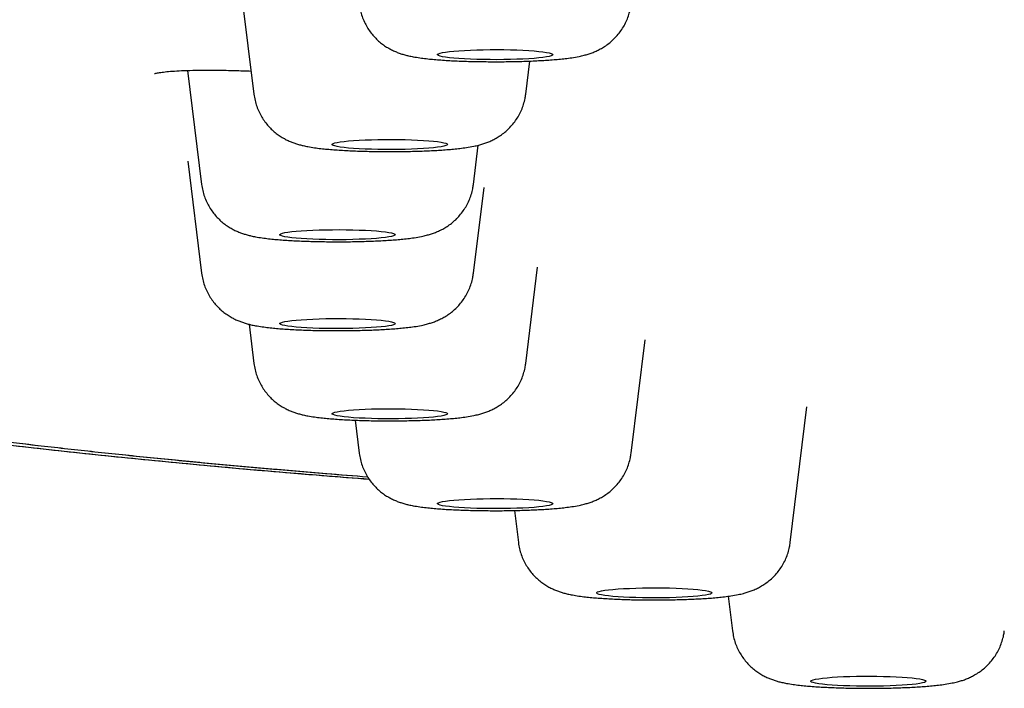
# Model space of a CAD drawing. Header units: millimetres. Extents: x 8 to 1894, y 12 to 2723.
# Tile 122 of 152: x 929 to 946, y 2641 to 2653. Entities that reach past the tile are written whole.
import ezdxf

# ---------------------------------------------------------------- set-up
doc = ezdxf.new("R2010")
doc.units = ezdxf.units.MM

msp = doc.modelspace()

# ---------------------------------------------------------------- linework, layer by layer
at = {"color": 7, "linetype": 'Continuous', "lineweight": 30}
for p, q in [((932.435, 2653.846), (932.703, 2651.677)), ((937.418, 2651.677), (937.489, 2652.25)), ((931.553, 2652.088), (931.796, 2650.113)), ((936.511, 2650.113), (936.595, 2650.792)), ((931.557, 2650.513), (931.796, 2648.572)), ((936.511, 2648.572), (936.695, 2650.06)), ((937.418, 2647.009), (937.624, 2648.675)), ((932.619, 2647.688), (932.703, 2647.009)), ((939.245, 2645.451), (939.487, 2647.415)), ((942.006, 2643.904), (942.296, 2646.256)), ((934.459, 2646.025), (934.53, 2645.451)), ((937.222, 2644.459), (937.29, 2643.904)), ((940.93, 2642.973), (941.004, 2642.373))]:
    msp.add_line(p, q, dxfattribs=at)
at = {"color": 7, "linetype": 'Continuous', "lineweight": 30, "flags": 128}
for points in [[(937.888, 2652.361), (937.881, 2652.351), (937.86, 2652.341), (937.825, 2652.331), (937.777, 2652.322), (937.717, 2652.313), (937.645, 2652.305), (937.563, 2652.297), (937.471, 2652.291), (937.37, 2652.285), (937.263, 2652.281), (937.151, 2652.277), (937.035, 2652.275), (936.917, 2652.274), (936.799, 2652.275), (936.682, 2652.276), (936.567, 2652.279), (936.457, 2652.283), (936.354, 2652.288), (936.257, 2652.294), (936.17, 2652.301), (936.093, 2652.309), (936.026, 2652.317), (935.972, 2652.326), (935.931, 2652.336), (935.903, 2652.346), (935.889, 2652.356), (935.889, 2652.367), (935.903, 2652.377), (935.931, 2652.387), (935.972, 2652.397), (936.026, 2652.406), (936.093, 2652.414), (936.17, 2652.422), (936.257, 2652.429), (936.354, 2652.435), (936.457, 2652.44), (936.567, 2652.444), (936.682, 2652.447), (936.799, 2652.448), (936.917, 2652.449), (937.035, 2652.448), (937.151, 2652.446), (937.263, 2652.442), (937.37, 2652.438), (937.471, 2652.432), (937.563, 2652.426), (937.645, 2652.418), (937.717, 2652.41), (937.777, 2652.401), (937.825, 2652.392), (937.86, 2652.382), (937.881, 2652.372), (937.888, 2652.361)], [(936.061, 2650.804), (936.053, 2650.794), (936.033, 2650.784), (935.998, 2650.774), (935.95, 2650.764), (935.89, 2650.755), (935.818, 2650.747), (935.735, 2650.74), (935.643, 2650.733), (935.543, 2650.728), (935.436, 2650.723), (935.324, 2650.72), (935.208, 2650.718), (935.09, 2650.717), (934.972, 2650.717), (934.855, 2650.719), (934.74, 2650.722), (934.63, 2650.725), (934.527, 2650.73), (934.43, 2650.736), (934.343, 2650.743), (934.266, 2650.751), (934.199, 2650.76), (934.145, 2650.769), (934.104, 2650.779), (934.076, 2650.789), (934.062, 2650.799), (934.062, 2650.809), (934.076, 2650.82), (934.104, 2650.83), (934.145, 2650.839), (934.199, 2650.848), (934.266, 2650.857), (934.343, 2650.865), (934.43, 2650.872), (934.527, 2650.878), (934.63, 2650.883), (934.74, 2650.887), (934.855, 2650.889), (934.972, 2650.891), (935.09, 2650.891), (935.208, 2650.89), (935.324, 2650.888), (935.436, 2650.885), (935.543, 2650.88), (935.643, 2650.875), (935.735, 2650.868), (935.818, 2650.861), (935.89, 2650.853), (935.95, 2650.844), (935.998, 2650.834), (936.033, 2650.825), (936.053, 2650.814), (936.061, 2650.804)], [(935.154, 2649.241), (935.147, 2649.23), (935.126, 2649.22), (935.091, 2649.21), (935.043, 2649.201), (934.983, 2649.192), (934.911, 2649.184), (934.829, 2649.176), (934.737, 2649.17), (934.636, 2649.164), (934.53, 2649.16), (934.417, 2649.156), (934.301, 2649.154), (934.183, 2649.153), (934.065, 2649.154), (933.948, 2649.155), (933.833, 2649.158), (933.724, 2649.162), (933.62, 2649.167), (933.524, 2649.173), (933.436, 2649.18), (933.359, 2649.188), (933.293, 2649.196), (933.239, 2649.205), (933.197, 2649.215), (933.169, 2649.225), (933.155, 2649.235), (933.155, 2649.246), (933.169, 2649.256), (933.197, 2649.266), (933.239, 2649.276), (933.293, 2649.285), (933.359, 2649.293), (933.436, 2649.301), (933.524, 2649.308), (933.62, 2649.314), (933.724, 2649.319), (933.833, 2649.323), (933.948, 2649.326), (934.065, 2649.327), (934.183, 2649.328), (934.301, 2649.327), (934.417, 2649.325), (934.53, 2649.321), (934.636, 2649.317), (934.737, 2649.311), (934.829, 2649.305), (934.911, 2649.297), (934.983, 2649.289), (935.043, 2649.28), (935.091, 2649.271), (935.126, 2649.261), (935.147, 2649.251), (935.154, 2649.241)], [(935.154, 2647.7), (935.147, 2647.689), (935.126, 2647.679), (935.091, 2647.669), (935.043, 2647.66), (934.983, 2647.651), (934.911, 2647.643), (934.829, 2647.635), (934.737, 2647.629), (934.636, 2647.623), (934.53, 2647.619), (934.417, 2647.615), (934.301, 2647.613), (934.183, 2647.612), (934.065, 2647.613), (933.948, 2647.614), (933.833, 2647.617), (933.724, 2647.621), (933.62, 2647.626), (933.524, 2647.632), (933.436, 2647.639), (933.359, 2647.647), (933.293, 2647.655), (933.239, 2647.664), (933.197, 2647.674), (933.169, 2647.684), (933.155, 2647.694), (933.155, 2647.705), (933.169, 2647.715), (933.197, 2647.725), (933.239, 2647.735), (933.293, 2647.744), (933.359, 2647.752), (933.436, 2647.76), (933.524, 2647.767), (933.62, 2647.773), (933.724, 2647.778), (933.833, 2647.782), (933.948, 2647.785), (934.065, 2647.786), (934.183, 2647.787), (934.301, 2647.786), (934.417, 2647.784), (934.53, 2647.78), (934.636, 2647.776), (934.737, 2647.77), (934.829, 2647.764), (934.911, 2647.756), (934.983, 2647.748), (935.043, 2647.739), (935.091, 2647.73), (935.126, 2647.72), (935.147, 2647.71), (935.154, 2647.7)], [(936.061, 2646.136), (936.053, 2646.126), (936.033, 2646.116), (935.998, 2646.106), (935.95, 2646.096), (935.89, 2646.087), (935.818, 2646.079), (935.735, 2646.072), (935.643, 2646.065), (935.543, 2646.06), (935.436, 2646.055), (935.324, 2646.052), (935.208, 2646.05), (935.09, 2646.049), (934.972, 2646.049), (934.855, 2646.051), (934.74, 2646.053), (934.63, 2646.057), (934.527, 2646.062), (934.43, 2646.068), (934.343, 2646.075), (934.266, 2646.083), (934.199, 2646.092), (934.145, 2646.101), (934.104, 2646.111), (934.076, 2646.121), (934.062, 2646.131), (934.062, 2646.141), (934.076, 2646.151), (934.104, 2646.161), (934.145, 2646.171), (934.199, 2646.18), (934.266, 2646.189), (934.343, 2646.197), (934.43, 2646.204), (934.527, 2646.21), (934.63, 2646.215), (934.74, 2646.219), (934.855, 2646.221), (934.972, 2646.223), (935.09, 2646.223), (935.208, 2646.222), (935.324, 2646.22), (935.436, 2646.217), (935.543, 2646.212), (935.643, 2646.207), (935.735, 2646.2), (935.818, 2646.193), (935.89, 2646.185), (935.95, 2646.176), (935.998, 2646.166), (936.033, 2646.156), (936.053, 2646.146), (936.061, 2646.136)], [(937.888, 2644.579), (937.881, 2644.568), (937.86, 2644.558), (937.825, 2644.548), (937.777, 2644.539), (937.717, 2644.53), (937.645, 2644.522), (937.563, 2644.514), (937.471, 2644.508), (937.37, 2644.502), (937.263, 2644.498), (937.151, 2644.495), (937.035, 2644.492), (936.917, 2644.492), (936.799, 2644.492), (936.682, 2644.493), (936.567, 2644.496), (936.457, 2644.5), (936.354, 2644.505), (936.257, 2644.511), (936.17, 2644.518), (936.093, 2644.526), (936.026, 2644.534), (935.972, 2644.543), (935.931, 2644.553), (935.903, 2644.563), (935.889, 2644.573), (935.889, 2644.584), (935.903, 2644.594), (935.931, 2644.604), (935.972, 2644.614), (936.026, 2644.623), (936.093, 2644.632), (936.17, 2644.639), (936.257, 2644.646), (936.354, 2644.652), (936.457, 2644.657), (936.567, 2644.661), (936.682, 2644.664), (936.799, 2644.665), (936.917, 2644.666), (937.035, 2644.665), (937.151, 2644.663), (937.263, 2644.659), (937.37, 2644.655), (937.471, 2644.649), (937.563, 2644.643), (937.645, 2644.636), (937.717, 2644.627), (937.777, 2644.618), (937.825, 2644.609), (937.86, 2644.599), (937.881, 2644.589), (937.888, 2644.579)], [(940.648, 2643.032), (940.641, 2643.021), (940.62, 2643.011), (940.585, 2643.001), (940.538, 2642.992), (940.477, 2642.983), (940.405, 2642.975), (940.323, 2642.967), (940.231, 2642.961), (940.131, 2642.955), (940.024, 2642.951), (939.912, 2642.948), (939.796, 2642.946), (939.678, 2642.945), (939.559, 2642.945), (939.442, 2642.946), (939.328, 2642.949), (939.218, 2642.953), (939.114, 2642.958), (939.018, 2642.964), (938.93, 2642.971), (938.853, 2642.979), (938.787, 2642.987), (938.733, 2642.997), (938.692, 2643.006), (938.664, 2643.016), (938.65, 2643.027), (938.65, 2643.037), (938.664, 2643.047), (938.692, 2643.057), (938.733, 2643.067), (938.787, 2643.076), (938.853, 2643.085), (938.93, 2643.092), (939.018, 2643.099), (939.114, 2643.105), (939.218, 2643.11), (939.328, 2643.114), (939.442, 2643.117), (939.559, 2643.119), (939.678, 2643.119), (939.796, 2643.118), (939.912, 2643.116), (940.024, 2643.112), (940.131, 2643.108), (940.231, 2643.103), (940.323, 2643.096), (940.405, 2643.089), (940.477, 2643.08), (940.538, 2643.072), (940.585, 2643.062), (940.62, 2643.052), (940.641, 2643.042), (940.648, 2643.032)], [(944.361, 2641.5), (944.354, 2641.49), (944.334, 2641.48), (944.299, 2641.47), (944.251, 2641.46), (944.191, 2641.451), (944.119, 2641.443), (944.036, 2641.436), (943.944, 2641.429), (943.844, 2641.424), (943.737, 2641.419), (943.625, 2641.416), (943.509, 2641.414), (943.391, 2641.413), (943.273, 2641.413), (943.156, 2641.415), (943.041, 2641.417), (942.931, 2641.421), (942.828, 2641.426), (942.731, 2641.432), (942.644, 2641.439), (942.567, 2641.447), (942.5, 2641.456), (942.446, 2641.465), (942.405, 2641.475), (942.377, 2641.485), (942.363, 2641.495), (942.363, 2641.505), (942.377, 2641.515), (942.405, 2641.526), (942.446, 2641.535), (942.5, 2641.544), (942.567, 2641.553), (942.644, 2641.561), (942.731, 2641.568), (942.828, 2641.574), (942.931, 2641.579), (943.041, 2641.583), (943.156, 2641.585), (943.273, 2641.587), (943.391, 2641.587), (943.509, 2641.586), (943.625, 2641.584), (943.737, 2641.581), (943.844, 2641.576), (943.944, 2641.571), (944.036, 2641.564), (944.119, 2641.557), (944.191, 2641.549), (944.251, 2641.54), (944.299, 2641.53), (944.334, 2641.521), (944.354, 2641.51), (944.361, 2641.5)]]:
    msp.add_lwpolyline(points, dxfattribs=at)
at = {"color": 7, "linetype": 'Continuous', "lineweight": 30}
for points, knots in [([(914.09, 2652.695), (914.092, 2652.766), (914.095, 2652.908), (914.123, 2653.119), (914.166, 2653.327), (914.224, 2653.532), (914.294, 2653.732), (914.376, 2653.927), (914.468, 2654.116), (914.571, 2654.302), (914.68, 2654.478), (914.793, 2654.643), (914.912, 2654.803), (915.044, 2654.966), (915.19, 2655.133), (915.346, 2655.3), (915.514, 2655.469), (915.694, 2655.638), (915.879, 2655.802), (916.067, 2655.961), (916.257, 2656.113), (916.459, 2656.268), (916.675, 2656.426), (916.887, 2656.576), (917.095, 2656.718), (917.294, 2656.85), (917.498, 2656.984), (917.706, 2657.117), (917.915, 2657.246), (918.124, 2657.373), (918.334, 2657.496), (918.545, 2657.616), (918.756, 2657.733), (918.975, 2657.851), (919.202, 2657.968), (919.428, 2658.08), (919.609, 2658.167), (919.715, 2658.216), (919.754, 2658.234), (919.766, 2658.239), (919.778, 2658.245), (919.79, 2658.25), (919.802, 2658.256), (919.901, 2658.301), (920.091, 2658.384), (920.389, 2658.502), (920.701, 2658.615), (920.989, 2658.711), (921.246, 2658.789), (921.465, 2658.852), (921.69, 2658.913), (921.923, 2658.972), (922.195, 2659.037), (922.517, 2659.109), (922.893, 2659.187), (923.295, 2659.266), (923.717, 2659.344), (924.16, 2659.421), (924.623, 2659.497), (925.186, 2659.585), (925.86, 2659.684), (926.657, 2659.793), (927.492, 2659.899), (928.362, 2660.003), (929.265, 2660.104), (930.182, 2660.201), (931.111, 2660.293), (932.051, 2660.381), (933.019, 2660.467), (934.015, 2660.55), (935.063, 2660.634), (936.161, 2660.716), (937.311, 2660.798), (938.487, 2660.877), (939.691, 2660.953), (940.921, 2661.026), (942.128, 2661.092), (943.307, 2661.154), (944.455, 2661.21), (945.348, 2661.251), (945.973, 2661.278), (946.324, 2661.293), (946.675, 2661.308), (947.029, 2661.322), (947.384, 2661.337), (947.741, 2661.351), (948.1, 2661.364), (948.758, 2661.389), (949.728, 2661.423), (951.028, 2661.463), (952.364, 2661.5), (953.736, 2661.533), (955.145, 2661.562), (956.532, 2661.586), (957.892, 2661.606), (959.224, 2661.621), (960.428, 2661.632), (961.496, 2661.639), (962.181, 2661.642), (962.631, 2661.644), (962.841, 2661.645), (963.053, 2661.645), (963.265, 2661.646), (963.478, 2661.647), (963.691, 2661.647), (964.583, 2661.648), (966.172, 2661.651), (968.474, 2661.656), (970.822, 2661.662), (973.195, 2661.67), (975.835, 2661.679), (978.743, 2661.691), (981.935, 2661.705), (985.243, 2661.72), (988.67, 2661.737), (992.217, 2661.754), (995.807, 2661.772), (999.44, 2661.789), (1002.37, 2661.802), (1004.586, 2661.812), (1006.074, 2661.817), (1007.569, 2661.823), (1009.071, 2661.829), (1010.576, 2661.834), (1012.069, 2661.839), (1013.582, 2661.843), (1015.101, 2661.848), (1016.623, 2661.852), (1018.1, 2661.856), (1019.553, 2661.859), (1021.958, 2661.865), (1025.345, 2661.871), (1029.724, 2661.877), (1034.109, 2661.881), (1038.497, 2661.885), (1042.89, 2661.888), (1047.324, 2661.89), (1051.801, 2661.893), (1056.32, 2661.897), (1060.882, 2661.9), (1065.356, 2661.903), (1069.741, 2661.906), (1074.033, 2661.908), (1078.361, 2661.91), (1082.724, 2661.912), (1087.122, 2661.913), (1090.066, 2661.913), (1091.543, 2661.913)], [0, 0, 0, 0, 0.00965, 0.019115, 0.028395, 0.037489, 0.046399, 0.054969, 0.063361, 0.071574, 0.079609, 0.086633, 0.093518, 0.100923, 0.108354, 0.115811, 0.123295, 0.130901, 0.138512, 0.145332, 0.152153, 0.159032, 0.166088, 0.173322, 0.179132, 0.185052, 0.191049, 0.196925, 0.202652, 0.208231, 0.213661, 0.218942, 0.224074, 0.229056, 0.234363, 0.239488, 0.243847, 0.24572, 0.245963, 0.246206, 0.246449, 0.24669, 0.246932, 0.247173, 0.252615, 0.257871, 0.262941, 0.267828, 0.270807, 0.273716, 0.276554, 0.279324, 0.282127, 0.285834, 0.289735, 0.293646, 0.297564, 0.301491, 0.305427, 0.309374, 0.315298, 0.321214, 0.327129, 0.333017, 0.338869, 0.344693, 0.350165, 0.355626, 0.36108, 0.366533, 0.37199, 0.377813, 0.383623, 0.389427, 0.395228, 0.401033, 0.406845, 0.41197, 0.417108, 0.422262, 0.423785, 0.425309, 0.426835, 0.428363, 0.429893, 0.431426, 0.432961, 0.434498, 0.439834, 0.445259, 0.450776, 0.456393, 0.462113, 0.467942, 0.473168, 0.478487, 0.483903, 0.487533, 0.49121, 0.492041, 0.492875, 0.493712, 0.49455, 0.495391, 0.496235, 0.497081, 0.505967, 0.515061, 0.524362, 0.533782, 0.543182, 0.555628, 0.568226, 0.580975, 0.5948, 0.608796, 0.622959, 0.637287, 0.651779, 0.657622, 0.66349, 0.669385, 0.675305, 0.681251, 0.687182, 0.69296, 0.69914, 0.705138, 0.710952, 0.716605, 0.722305, 0.739383, 0.756631, 0.77405, 0.79118, 0.808471, 0.825927, 0.84355, 0.861338, 0.879292, 0.897412, 0.914166, 0.931058, 0.948087, 0.965255, 0.982559, 1, 1, 1, 1]), ([(914.09, 2652.695), (914.094, 2652.81), (914.103, 2653.039), (914.173, 2653.386), (914.285, 2653.735), (914.443, 2654.085), (914.645, 2654.434), (914.889, 2654.78), (915.176, 2655.124), (915.507, 2655.466), (915.88, 2655.806), (916.295, 2656.147), (916.754, 2656.487), (917.258, 2656.828), (917.74, 2657.127), (918.176, 2657.386), (918.55, 2657.604), (918.936, 2657.822), (919.349, 2658.041), (919.728, 2658.225), (920.062, 2658.372), (920.336, 2658.484), (920.633, 2658.595), (920.958, 2658.705), (921.315, 2658.813), (921.708, 2658.92), (922.155, 2659.029), (922.657, 2659.14), (923.215, 2659.251), (923.812, 2659.361), (924.445, 2659.468), (925.124, 2659.575), (925.852, 2659.683), (926.633, 2659.79), (927.453, 2659.895), (928.313, 2659.998), (929.212, 2660.099), (930.132, 2660.196), (931.07, 2660.289), (932.019, 2660.378), (932.998, 2660.465), (934.004, 2660.549), (935.056, 2660.633), (936.156, 2660.716), (937.306, 2660.798), (938.485, 2660.876), (939.694, 2660.952), (940.932, 2661.026), (942.173, 2661.094), (943.415, 2661.159), (944.652, 2661.219), (945.907, 2661.276), (947.177, 2661.329), (948.486, 2661.379), (949.836, 2661.427), (951.227, 2661.471), (952.633, 2661.51), (954.055, 2661.545), (955.493, 2661.575), (956.918, 2661.6), (958.327, 2661.617), (959.718, 2661.63), (961.114, 2661.639), (962.514, 2661.645), (966.109, 2661.651), (971.902, 2661.661), (979.888, 2661.698), (987.881, 2661.735), (995.876, 2661.776), (1003.827, 2661.81), (1011.733, 2661.838), (1019.594, 2661.861), (1027.457, 2661.877), (1035.376, 2661.889), (1043.351, 2661.898), (1051.38, 2661.904), (1059.411, 2661.909), (1067.443, 2661.911), (1075.476, 2661.913), (1083.509, 2661.913), (1088.865, 2661.913), (1091.543, 2661.913)], [0, 0, 0, 0, 0.01549, 0.030982, 0.046477, 0.061975, 0.077478, 0.092709, 0.107945, 0.123187, 0.138427, 0.153656, 0.168876, 0.184089, 0.199296, 0.208854, 0.218411, 0.227967, 0.237523, 0.247082, 0.252022, 0.256965, 0.261914, 0.266872, 0.271844, 0.276836, 0.281848, 0.28737, 0.292896, 0.298417, 0.303928, 0.309421, 0.315232, 0.321041, 0.326855, 0.332679, 0.338518, 0.344376, 0.349905, 0.355434, 0.360956, 0.366466, 0.371959, 0.37777, 0.38358, 0.389393, 0.395217, 0.401055, 0.406912, 0.412441, 0.41797, 0.423492, 0.429003, 0.434495, 0.440306, 0.446115, 0.451927, 0.457748, 0.463584, 0.469438, 0.474969, 0.480507, 0.486051, 0.491595, 0.497132, 0.528673, 0.560213, 0.591755, 0.623297, 0.654837, 0.685813, 0.716788, 0.747764, 0.778742, 0.81035, 0.841958, 0.873566, 0.905174, 0.936782, 0.968391, 1, 1, 1, 1]), ([(934.53, 2653.233), (934.536, 2653.197), (934.547, 2653.126), (934.577, 2653.024), (934.617, 2652.927), (934.665, 2652.837), (934.72, 2652.754), (934.781, 2652.679), (934.847, 2652.612), (934.916, 2652.554), (934.987, 2652.504), (935.057, 2652.462), (935.125, 2652.428), (935.191, 2652.4), (935.256, 2652.376), (935.321, 2652.357), (935.392, 2652.339), (935.477, 2652.322), (935.577, 2652.306), (935.688, 2652.292), (935.799, 2652.28), (935.914, 2652.271), (936.035, 2652.262), (936.162, 2652.255), (936.292, 2652.25), (936.425, 2652.245), (936.561, 2652.242), (936.698, 2652.24), (936.837, 2652.239), (936.975, 2652.239), (937.113, 2652.24), (937.249, 2652.242), (937.383, 2652.246), (937.514, 2652.251), (937.641, 2652.257), (937.763, 2652.264), (937.881, 2652.272), (937.996, 2652.282), (938.108, 2652.294), (938.224, 2652.309), (938.329, 2652.327), (938.423, 2652.349), (938.499, 2652.37), (938.568, 2652.393), (938.639, 2652.422), (938.712, 2652.459), (938.788, 2652.503), (938.864, 2652.557), (938.937, 2652.621), (939.007, 2652.694), (939.07, 2652.775), (939.126, 2652.863), (939.172, 2652.957), (939.208, 2653.056), (939.233, 2653.149), (939.241, 2653.209), (939.244, 2653.234)], [0, 0, 0, 0, 0.016874, 0.033385, 0.049549, 0.06538, 0.080881, 0.096044, 0.110851, 0.125266, 0.139236, 0.152723, 0.165779, 0.178641, 0.191741, 0.205615, 0.221263, 0.240435, 0.267297, 0.29296, 0.316369, 0.338521, 0.361776, 0.384244, 0.406237, 0.427932, 0.449434, 0.470813, 0.492121, 0.513398, 0.534678, 0.555988, 0.577366, 0.598857, 0.620521, 0.642443, 0.664752, 0.687665, 0.711586, 0.737404, 0.767705, 0.788584, 0.803807, 0.818086, 0.832017, 0.846013, 0.860478, 0.87554, 0.891087, 0.906958, 0.923034, 0.939238, 0.955523, 0.97186, 0.98823, 1, 1, 1, 1]), ([(913.556, 2652.747), (913.566, 2652.575), (913.586, 2652.232), (913.746, 2651.724), (914.002, 2651.218), (914.364, 2650.712), (914.832, 2650.205), (915.322, 2649.765), (915.787, 2649.396), (916.202, 2649.097), (916.657, 2648.799), (917.151, 2648.503), (917.675, 2648.21), (918.216, 2647.92), (918.794, 2647.633), (919.351, 2647.39), (919.881, 2647.188), (920.358, 2647.027), (920.905, 2646.866), (921.538, 2646.705), (922.261, 2646.544), (923.068, 2646.384), (923.953, 2646.225), (924.955, 2646.062), (926.082, 2645.896), (927.344, 2645.728), (928.692, 2645.566), (930.124, 2645.41), (931.643, 2645.261), (933.164, 2645.125), (934.213, 2645.042), (934.7, 2645.004)], [0, 0, 0, 0, 0.062447, 0.124863, 0.187266, 0.249669, 0.312089, 0.37453, 0.411327, 0.448123, 0.484921, 0.52172, 0.558518, 0.59532, 0.632104, 0.668808, 0.689613, 0.710383, 0.731132, 0.751901, 0.77275, 0.793686, 0.814707, 0.835778, 0.859764, 0.883662, 0.907517, 0.931371, 0.95527, 0.979259, 1, 1, 1, 1]), ([(934.678, 2645.038), (934.44, 2645.056), (933.839, 2645.104), (932.909, 2645.184), (931.886, 2645.276), (930.895, 2645.373), (929.935, 2645.473), (929.025, 2645.574), (928.161, 2645.676), (927.346, 2645.779), (926.564, 2645.883), (925.818, 2645.99), (925.136, 2646.094), (924.514, 2646.195), (923.947, 2646.293), (923.41, 2646.392), (922.966, 2646.479), (922.608, 2646.554), (922.331, 2646.614), (922.077, 2646.672), (921.838, 2646.729), (921.587, 2646.793), (921.324, 2646.863), (921.053, 2646.94), (920.792, 2647.02), (920.551, 2647.098), (920.328, 2647.175), (920.13, 2647.247), (919.998, 2647.298), (919.927, 2647.327), (919.904, 2647.336), (919.882, 2647.345), (919.859, 2647.354), (919.837, 2647.363), (919.749, 2647.399), (919.595, 2647.464), (919.379, 2647.558), (919.164, 2647.657), (918.949, 2647.759), (918.734, 2647.865), (918.52, 2647.975), (918.305, 2648.089), (918.112, 2648.195), (917.941, 2648.291), (917.789, 2648.379), (917.638, 2648.468), (917.487, 2648.559), (917.353, 2648.641), (917.238, 2648.713), (917.142, 2648.774), (917.05, 2648.833), (916.96, 2648.892), (916.874, 2648.949), (916.725, 2649.049), (916.519, 2649.192), (916.264, 2649.38), (916.023, 2649.569), (915.797, 2649.758), (915.586, 2649.945), (915.391, 2650.131), (915.22, 2650.305), (915.07, 2650.47), (914.938, 2650.625), (914.817, 2650.779), (914.706, 2650.932), (914.602, 2651.089), (914.507, 2651.248), (914.419, 2651.41), (914.339, 2651.579), (914.267, 2651.753), (914.206, 2651.934), (914.156, 2652.118), (914.119, 2652.307), (914.095, 2652.499), (914.091, 2652.629), (914.09, 2652.695)], [0, 0, 0, 0, 0.010225, 0.02585, 0.041491, 0.057167, 0.072895, 0.088695, 0.103679, 0.118766, 0.133812, 0.148801, 0.163763, 0.177017, 0.190252, 0.203474, 0.216689, 0.224996, 0.232941, 0.240361, 0.247851, 0.255517, 0.265348, 0.275457, 0.285848, 0.296524, 0.306158, 0.316016, 0.324879, 0.326052, 0.327229, 0.328409, 0.329591, 0.330777, 0.331966, 0.34386, 0.356213, 0.369027, 0.382299, 0.396031, 0.41022, 0.424865, 0.439965, 0.450868, 0.461996, 0.473349, 0.484927, 0.496761, 0.504551, 0.512184, 0.519659, 0.526975, 0.534135, 0.541115, 0.564561, 0.588028, 0.611517, 0.635033, 0.65858, 0.681556, 0.704127, 0.72373, 0.743196, 0.762075, 0.781243, 0.800782, 0.820695, 0.840979, 0.861635, 0.883674, 0.906122, 0.928978, 0.952243, 0.975917, 1, 1, 1, 1]), ([(934.678, 2645.038), (934.433, 2645.057), (933.821, 2645.105), (932.878, 2645.186), (931.844, 2645.28), (930.843, 2645.378), (929.878, 2645.478), (928.968, 2645.58), (928.113, 2645.681), (927.31, 2645.783), (926.543, 2645.886), (925.81, 2645.991), (925.132, 2646.095), (924.505, 2646.197), (923.926, 2646.297), (923.376, 2646.399), (922.857, 2646.501), (922.371, 2646.604), (921.92, 2646.707), (921.493, 2646.814), (921.095, 2646.924), (920.726, 2647.037), (920.392, 2647.149), (920.088, 2647.262), (919.751, 2647.396), (919.39, 2647.553), (919.011, 2647.733), (918.656, 2647.913), (918.314, 2648.095), (917.945, 2648.297), (917.556, 2648.52), (917.156, 2648.763), (916.74, 2649.035), (916.318, 2649.336), (915.901, 2649.667), (915.525, 2649.998), (915.19, 2650.331), (914.897, 2650.665), (914.648, 2651.001), (914.445, 2651.337), (914.286, 2651.674), (914.174, 2652.012), (914.103, 2652.352), (914.094, 2652.581), (914.09, 2652.695)], [0, 0, 0, 0, 0.0105186, 0.0263162, 0.0421481, 0.0579961, 0.0738418, 0.0896611, 0.1045289, 0.1193619, 0.1341733, 0.148976, 0.1637826, 0.1772752, 0.1908102, 0.2043721, 0.2179463, 0.231519, 0.2450775, 0.2585987, 0.2734031, 0.2881557, 0.3028741, 0.3175713, 0.3322563, 0.3556892, 0.3791167, 0.4025437, 0.4259717, 0.4494009, 0.4800848, 0.5107742, 0.5414724, 0.5826036, 0.6237594, 0.6649439, 0.7061366, 0.7481535, 0.7901554, 0.8321441, 0.8741212, 0.9160885, 0.9580475, 1, 1, 1, 1]), ([(930.976, 2652.035), (930.979, 2652.035), (930.985, 2652.035), (931.042, 2652.048), (931.134, 2652.061), (931.253, 2652.073), (931.404, 2652.083), (931.59, 2652.09), (931.815, 2652.094), (932.077, 2652.093), (932.358, 2652.088), (932.559, 2652.08), (932.653, 2652.077)], [0, 0, 0, 0, 0.072437, 0.155811, 0.243613, 0.337288, 0.436939, 0.542681, 0.654701, 0.7725, 0.893049, 1, 1, 1, 1]), ([(932.703, 2651.675), (932.709, 2651.64), (932.72, 2651.569), (932.75, 2651.466), (932.79, 2651.37), (932.838, 2651.28), (932.893, 2651.197), (932.954, 2651.122), (933.02, 2651.055), (933.089, 2650.996), (933.16, 2650.946), (933.23, 2650.905), (933.298, 2650.87), (933.364, 2650.842), (933.429, 2650.819), (933.494, 2650.799), (933.565, 2650.782), (933.65, 2650.764), (933.75, 2650.748), (933.861, 2650.734), (933.972, 2650.723), (934.087, 2650.713), (934.208, 2650.705), (934.335, 2650.698), (934.465, 2650.692), (934.598, 2650.688), (934.734, 2650.684), (934.871, 2650.682), (935.01, 2650.681), (935.148, 2650.681), (935.286, 2650.683), (935.422, 2650.685), (935.556, 2650.689), (935.687, 2650.693), (935.814, 2650.699), (935.936, 2650.706), (936.054, 2650.715), (936.169, 2650.725), (936.281, 2650.737), (936.397, 2650.752), (936.502, 2650.77), (936.596, 2650.791), (936.672, 2650.812), (936.741, 2650.836), (936.812, 2650.865), (936.885, 2650.901), (936.961, 2650.946), (937.037, 2651), (937.11, 2651.064), (937.18, 2651.137), (937.243, 2651.218), (937.299, 2651.306), (937.345, 2651.4), (937.381, 2651.499), (937.406, 2651.591), (937.414, 2651.651), (937.417, 2651.677)], [0, 0, 0, 0, 0.016874, 0.033385, 0.049549, 0.06538, 0.080881, 0.096044, 0.110851, 0.125266, 0.139236, 0.152723, 0.165779, 0.178641, 0.191741, 0.205615, 0.221263, 0.240435, 0.267297, 0.29296, 0.316369, 0.338521, 0.361776, 0.384244, 0.406237, 0.427932, 0.449434, 0.470813, 0.492121, 0.513398, 0.534678, 0.555988, 0.577366, 0.598857, 0.620521, 0.642443, 0.664752, 0.687665, 0.711586, 0.737404, 0.767705, 0.788584, 0.803807, 0.818086, 0.832017, 0.846013, 0.860478, 0.87554, 0.891087, 0.906958, 0.923034, 0.939238, 0.955523, 0.97186, 0.98823, 1, 1, 1, 1]), ([(914.33, 2650.56), (914.334, 2650.556), (914.365, 2650.522), (914.422, 2650.464), (914.499, 2650.386), (914.571, 2650.315), (914.658, 2650.232), (914.762, 2650.133), (914.874, 2650.033), (914.97, 2649.948), (915.049, 2649.881), (915.127, 2649.814), (915.203, 2649.751), (915.276, 2649.692), (915.342, 2649.64), (915.402, 2649.592), (915.459, 2649.548), (915.519, 2649.503), (915.583, 2649.455), (915.651, 2649.404), (915.723, 2649.351), (915.81, 2649.289), (915.911, 2649.218), (916.027, 2649.138), (916.151, 2649.055), (916.26, 2648.983), (916.351, 2648.925), (916.42, 2648.882), (916.484, 2648.842), (916.543, 2648.805), (916.594, 2648.774), (916.638, 2648.747), (916.676, 2648.724), (916.715, 2648.701), (916.757, 2648.676), (916.807, 2648.646), (916.866, 2648.611), (916.935, 2648.571), (917.009, 2648.528), (917.087, 2648.484), (917.166, 2648.438), (917.247, 2648.393), (917.366, 2648.327), (917.523, 2648.24), (917.721, 2648.133), (917.92, 2648.028), (918.126, 2647.921), (918.292, 2647.838), (918.411, 2647.78), (918.476, 2647.748), (918.536, 2647.72), (918.586, 2647.696), (918.629, 2647.676), (918.663, 2647.66), (918.696, 2647.645), (918.732, 2647.629), (918.777, 2647.608), (918.831, 2647.584), (918.895, 2647.556), (918.967, 2647.524), (919.049, 2647.489), (919.144, 2647.449), (919.247, 2647.406), (919.352, 2647.364), (919.451, 2647.325), (919.544, 2647.29), (919.623, 2647.26), (919.691, 2647.235), (919.75, 2647.214), (919.811, 2647.193), (919.877, 2647.17), (919.951, 2647.144), (920.036, 2647.115), (920.131, 2647.084), (920.235, 2647.051), (920.35, 2647.015), (920.475, 2646.977), (920.615, 2646.937), (920.764, 2646.895), (920.917, 2646.853), (921.065, 2646.814), (921.205, 2646.779), (921.337, 2646.746), (921.46, 2646.717), (921.573, 2646.69), (921.668, 2646.668), (921.747, 2646.65), (921.814, 2646.635), (921.886, 2646.619), (921.974, 2646.6), (922.084, 2646.576), (922.217, 2646.548), (922.37, 2646.517), (922.54, 2646.482), (922.719, 2646.447), (922.903, 2646.411), (923.192, 2646.357), (923.592, 2646.284), (924.093, 2646.199), (924.581, 2646.119), (925.058, 2646.045), (925.545, 2645.972), (926.115, 2645.89), (926.775, 2645.801), (927.537, 2645.703), (928.328, 2645.608), (929.148, 2645.515), (930.014, 2645.422), (930.927, 2645.33), (931.89, 2645.238), (932.886, 2645.15), (933.821, 2645.071), (934.438, 2645.024), (934.701, 2645.003)], [0, 0, 0, 0, 0.001711, 0.014436, 0.026392, 0.03758, 0.047999, 0.06761, 0.087021, 0.09848, 0.109868, 0.121056, 0.131607, 0.141485, 0.15069, 0.158045, 0.165245, 0.172854, 0.180881, 0.189326, 0.198189, 0.20739, 0.220385, 0.233775, 0.24756, 0.261729, 0.269527, 0.276762, 0.283436, 0.289548, 0.295098, 0.299064, 0.30276, 0.306685, 0.310929, 0.315491, 0.321773, 0.328574, 0.335893, 0.343687, 0.35152, 0.359277, 0.366957, 0.385822, 0.404212, 0.422501, 0.441115, 0.46005, 0.466002, 0.471465, 0.47641, 0.480837, 0.483952, 0.486748, 0.489225, 0.491799, 0.49544, 0.499709, 0.504605, 0.510128, 0.516277, 0.523044, 0.531076, 0.538473, 0.545235, 0.551364, 0.556859, 0.560732, 0.564231, 0.567853, 0.571841, 0.576194, 0.581209, 0.586635, 0.592471, 0.598717, 0.605374, 0.612339, 0.620182, 0.62751, 0.634323, 0.640624, 0.646413, 0.651689, 0.656435, 0.660596, 0.663453, 0.66598, 0.668765, 0.672019, 0.676456, 0.681545, 0.687289, 0.693673, 0.700207, 0.706662, 0.713039, 0.73017, 0.746699, 0.760996, 0.775124, 0.789125, 0.803005, 0.822655, 0.84226, 0.861858, 0.881461, 0.901059, 0.921851, 0.942665, 0.963516, 0.98442, 1, 1, 1, 1]), ([(931.796, 2650.112), (931.802, 2650.076), (931.813, 2650.005), (931.843, 2649.903), (931.883, 2649.806), (931.931, 2649.716), (931.986, 2649.633), (932.047, 2649.558), (932.113, 2649.491), (932.182, 2649.433), (932.253, 2649.383), (932.323, 2649.341), (932.391, 2649.307), (932.457, 2649.279), (932.522, 2649.256), (932.587, 2649.236), (932.658, 2649.218), (932.743, 2649.201), (932.843, 2649.185), (932.954, 2649.171), (933.065, 2649.159), (933.18, 2649.15), (933.301, 2649.141), (933.428, 2649.134), (933.559, 2649.129), (933.692, 2649.124), (933.827, 2649.121), (933.964, 2649.119), (934.103, 2649.118), (934.241, 2649.118), (934.379, 2649.119), (934.515, 2649.122), (934.649, 2649.125), (934.78, 2649.13), (934.907, 2649.136), (935.029, 2649.143), (935.147, 2649.151), (935.262, 2649.161), (935.374, 2649.173), (935.49, 2649.188), (935.596, 2649.206), (935.689, 2649.228), (935.765, 2649.249), (935.834, 2649.272), (935.905, 2649.302), (935.979, 2649.338), (936.054, 2649.382), (936.13, 2649.436), (936.204, 2649.5), (936.273, 2649.573), (936.336, 2649.654), (936.392, 2649.742), (936.438, 2649.836), (936.475, 2649.935), (936.499, 2650.028), (936.507, 2650.088), (936.51, 2650.113)], [0, 0, 0, 0, 0.016874, 0.033385, 0.049549, 0.06538, 0.080881, 0.096044, 0.110851, 0.125266, 0.139236, 0.152723, 0.165779, 0.178641, 0.191741, 0.205615, 0.221263, 0.240435, 0.267297, 0.29296, 0.316369, 0.338521, 0.361776, 0.384244, 0.406237, 0.427932, 0.449434, 0.470813, 0.492121, 0.513398, 0.534678, 0.555988, 0.577366, 0.598857, 0.620521, 0.642443, 0.664752, 0.687665, 0.711586, 0.737404, 0.767705, 0.788584, 0.803807, 0.818086, 0.832017, 0.846013, 0.860478, 0.87554, 0.891087, 0.906958, 0.923034, 0.939238, 0.955523, 0.97186, 0.98823, 1, 1, 1, 1]), ([(931.796, 2648.571), (931.802, 2648.535), (931.813, 2648.464), (931.843, 2648.362), (931.883, 2648.265), (931.931, 2648.175), (931.986, 2648.092), (932.047, 2648.017), (932.113, 2647.95), (932.182, 2647.892), (932.253, 2647.842), (932.323, 2647.8), (932.391, 2647.766), (932.457, 2647.738), (932.522, 2647.715), (932.587, 2647.695), (932.658, 2647.677), (932.743, 2647.66), (932.843, 2647.644), (932.954, 2647.63), (933.065, 2647.618), (933.18, 2647.609), (933.301, 2647.6), (933.428, 2647.593), (933.559, 2647.588), (933.692, 2647.583), (933.827, 2647.58), (933.964, 2647.578), (934.103, 2647.577), (934.241, 2647.577), (934.379, 2647.578), (934.515, 2647.581), (934.649, 2647.584), (934.78, 2647.589), (934.907, 2647.595), (935.029, 2647.602), (935.147, 2647.61), (935.262, 2647.62), (935.374, 2647.632), (935.49, 2647.647), (935.596, 2647.665), (935.689, 2647.687), (935.765, 2647.708), (935.834, 2647.731), (935.905, 2647.761), (935.979, 2647.797), (936.054, 2647.841), (936.13, 2647.895), (936.204, 2647.959), (936.273, 2648.032), (936.336, 2648.113), (936.392, 2648.201), (936.438, 2648.295), (936.475, 2648.394), (936.499, 2648.487), (936.507, 2648.547), (936.51, 2648.572)], [0, 0, 0, 0, 0.016874, 0.033385, 0.049549, 0.06538, 0.080881, 0.096044, 0.110851, 0.125266, 0.139236, 0.152723, 0.165779, 0.178641, 0.191741, 0.205615, 0.221263, 0.240435, 0.267297, 0.29296, 0.316369, 0.338521, 0.361776, 0.384244, 0.406237, 0.427932, 0.449434, 0.470813, 0.492121, 0.513398, 0.534678, 0.555988, 0.577366, 0.598857, 0.620521, 0.642443, 0.664752, 0.687665, 0.711586, 0.737404, 0.767705, 0.788584, 0.803807, 0.818086, 0.832017, 0.846013, 0.860478, 0.87554, 0.891087, 0.906958, 0.923034, 0.939238, 0.955523, 0.97186, 0.98823, 1, 1, 1, 1]), ([(932.703, 2647.007), (932.709, 2646.971), (932.72, 2646.9), (932.75, 2646.798), (932.79, 2646.702), (932.838, 2646.612), (932.893, 2646.529), (932.954, 2646.454), (933.02, 2646.387), (933.089, 2646.328), (933.16, 2646.278), (933.23, 2646.236), (933.298, 2646.202), (933.364, 2646.174), (933.429, 2646.151), (933.494, 2646.131), (933.565, 2646.114), (933.65, 2646.096), (933.75, 2646.08), (933.861, 2646.066), (933.972, 2646.055), (934.087, 2646.045), (934.208, 2646.037), (934.335, 2646.03), (934.465, 2646.024), (934.598, 2646.02), (934.734, 2646.016), (934.871, 2646.014), (935.01, 2646.013), (935.148, 2646.013), (935.286, 2646.015), (935.422, 2646.017), (935.556, 2646.021), (935.687, 2646.025), (935.814, 2646.031), (935.936, 2646.038), (936.054, 2646.047), (936.169, 2646.057), (936.281, 2646.068), (936.397, 2646.084), (936.502, 2646.102), (936.596, 2646.123), (936.672, 2646.144), (936.741, 2646.168), (936.812, 2646.197), (936.885, 2646.233), (936.961, 2646.278), (937.037, 2646.332), (937.11, 2646.396), (937.18, 2646.468), (937.243, 2646.55), (937.299, 2646.638), (937.345, 2646.732), (937.381, 2646.831), (937.406, 2646.923), (937.414, 2646.983), (937.417, 2647.009)], [0, 0, 0, 0, 0.016874, 0.033385, 0.049549, 0.06538, 0.080881, 0.096044, 0.110851, 0.125266, 0.139236, 0.152723, 0.165779, 0.178641, 0.191741, 0.205615, 0.221263, 0.240435, 0.267297, 0.29296, 0.316369, 0.338521, 0.361776, 0.384244, 0.406237, 0.427932, 0.449434, 0.470813, 0.492121, 0.513398, 0.534678, 0.555988, 0.577366, 0.598857, 0.620521, 0.642443, 0.664752, 0.687665, 0.711586, 0.737404, 0.767705, 0.788584, 0.803807, 0.818086, 0.832017, 0.846013, 0.860478, 0.87554, 0.891087, 0.906958, 0.923034, 0.939238, 0.955523, 0.97186, 0.98823, 1, 1, 1, 1]), ([(934.53, 2645.45), (934.536, 2645.414), (934.547, 2645.343), (934.577, 2645.241), (934.617, 2645.144), (934.665, 2645.054), (934.72, 2644.971), (934.781, 2644.896), (934.847, 2644.83), (934.916, 2644.771), (934.987, 2644.721), (935.057, 2644.679), (935.125, 2644.645), (935.191, 2644.617), (935.256, 2644.594), (935.321, 2644.574), (935.392, 2644.556), (935.477, 2644.539), (935.577, 2644.523), (935.688, 2644.509), (935.799, 2644.497), (935.914, 2644.488), (936.035, 2644.479), (936.162, 2644.472), (936.292, 2644.467), (936.425, 2644.462), (936.561, 2644.459), (936.698, 2644.457), (936.837, 2644.456), (936.975, 2644.456), (937.113, 2644.457), (937.249, 2644.46), (937.383, 2644.463), (937.514, 2644.468), (937.641, 2644.474), (937.763, 2644.481), (937.881, 2644.489), (937.996, 2644.499), (938.108, 2644.511), (938.224, 2644.526), (938.329, 2644.545), (938.423, 2644.566), (938.499, 2644.587), (938.568, 2644.611), (938.639, 2644.64), (938.712, 2644.676), (938.788, 2644.72), (938.864, 2644.775), (938.937, 2644.838), (939.007, 2644.911), (939.07, 2644.992), (939.126, 2645.08), (939.172, 2645.174), (939.208, 2645.273), (939.233, 2645.366), (939.241, 2645.426), (939.244, 2645.451)], [0, 0, 0, 0, 0.016874, 0.033385, 0.049549, 0.06538, 0.080881, 0.096044, 0.110851, 0.125266, 0.139236, 0.152723, 0.165779, 0.178641, 0.191741, 0.205615, 0.221263, 0.240435, 0.267297, 0.29296, 0.316369, 0.338521, 0.361776, 0.384244, 0.406237, 0.427932, 0.449434, 0.470813, 0.492121, 0.513398, 0.534678, 0.555988, 0.577366, 0.598857, 0.620521, 0.642443, 0.664752, 0.687665, 0.711586, 0.737404, 0.767705, 0.788584, 0.803807, 0.818086, 0.832017, 0.846013, 0.860478, 0.87554, 0.891087, 0.906958, 0.923034, 0.939238, 0.955523, 0.97186, 0.98823, 1, 1, 1, 1]), ([(937.29, 2643.903), (937.296, 2643.867), (937.307, 2643.796), (937.338, 2643.694), (937.377, 2643.597), (937.425, 2643.507), (937.48, 2643.425), (937.542, 2643.35), (937.608, 2643.283), (937.677, 2643.224), (937.747, 2643.174), (937.817, 2643.132), (937.886, 2643.098), (937.952, 2643.07), (938.016, 2643.047), (938.082, 2643.027), (938.152, 2643.009), (938.238, 2642.992), (938.337, 2642.976), (938.448, 2642.962), (938.56, 2642.95), (938.675, 2642.941), (938.795, 2642.933), (938.923, 2642.925), (939.053, 2642.92), (939.186, 2642.915), (939.321, 2642.912), (939.459, 2642.91), (939.597, 2642.909), (939.736, 2642.909), (939.873, 2642.91), (940.01, 2642.913), (940.144, 2642.916), (940.274, 2642.921), (940.401, 2642.927), (940.524, 2642.934), (940.642, 2642.942), (940.756, 2642.952), (940.868, 2642.964), (940.984, 2642.98), (941.09, 2642.998), (941.183, 2643.019), (941.259, 2643.04), (941.328, 2643.064), (941.399, 2643.093), (941.473, 2643.129), (941.548, 2643.174), (941.624, 2643.228), (941.698, 2643.291), (941.767, 2643.364), (941.831, 2643.445), (941.886, 2643.533), (941.933, 2643.627), (941.969, 2643.726), (941.994, 2643.819), (942.001, 2643.879), (942.004, 2643.904)], [0, 0, 0, 0, 0.016874, 0.033385, 0.049549, 0.06538, 0.080881, 0.096044, 0.110851, 0.125266, 0.139236, 0.152723, 0.165779, 0.178641, 0.191741, 0.205615, 0.221263, 0.240435, 0.267297, 0.29296, 0.316369, 0.338521, 0.361776, 0.384244, 0.406237, 0.427932, 0.449434, 0.470813, 0.492121, 0.513398, 0.534678, 0.555988, 0.577366, 0.598857, 0.620521, 0.642443, 0.664752, 0.687665, 0.711586, 0.737404, 0.767705, 0.788584, 0.803807, 0.818086, 0.832017, 0.846013, 0.860478, 0.87554, 0.891087, 0.906958, 0.923034, 0.939238, 0.955523, 0.97186, 0.98823, 1, 1, 1, 1]), ([(941.004, 2642.371), (941.01, 2642.336), (941.021, 2642.264), (941.051, 2642.162), (941.091, 2642.066), (941.139, 2641.976), (941.194, 2641.893), (941.255, 2641.818), (941.321, 2641.751), (941.39, 2641.692), (941.461, 2641.642), (941.531, 2641.601), (941.599, 2641.566), (941.665, 2641.538), (941.73, 2641.515), (941.795, 2641.495), (941.866, 2641.478), (941.951, 2641.46), (942.051, 2641.444), (942.162, 2641.43), (942.273, 2641.419), (942.388, 2641.409), (942.509, 2641.401), (942.636, 2641.394), (942.766, 2641.388), (942.899, 2641.384), (943.035, 2641.38), (943.172, 2641.378), (943.311, 2641.377), (943.449, 2641.377), (943.587, 2641.379), (943.723, 2641.381), (943.857, 2641.385), (943.988, 2641.389), (944.114, 2641.395), (944.237, 2641.402), (944.355, 2641.411), (944.47, 2641.421), (944.582, 2641.433), (944.698, 2641.448), (944.803, 2641.466), (944.897, 2641.487), (944.973, 2641.508), (945.042, 2641.532), (945.113, 2641.561), (945.186, 2641.597), (945.262, 2641.642), (945.338, 2641.696), (945.411, 2641.76), (945.481, 2641.833), (945.544, 2641.914), (945.6, 2642.002), (945.646, 2642.096), (945.682, 2642.195), (945.707, 2642.287), (945.715, 2642.347), (945.718, 2642.373)], [0, 0, 0, 0, 0.016874, 0.033385, 0.049549, 0.06538, 0.080881, 0.096044, 0.110851, 0.125266, 0.139236, 0.152723, 0.165779, 0.178641, 0.191741, 0.205615, 0.221263, 0.240435, 0.267297, 0.29296, 0.316369, 0.338521, 0.361776, 0.384244, 0.406237, 0.427932, 0.449434, 0.470813, 0.492121, 0.513398, 0.534678, 0.555988, 0.577366, 0.598857, 0.620521, 0.642443, 0.664752, 0.687665, 0.711586, 0.737404, 0.767705, 0.788584, 0.803807, 0.818086, 0.832017, 0.846013, 0.860478, 0.87554, 0.891087, 0.906958, 0.923034, 0.939238, 0.955523, 0.97186, 0.98823, 1, 1, 1, 1])]:
    msp.add_open_spline(points, degree=3, knots=knots, dxfattribs=at)

doc.saveas('drawing.dxf')
